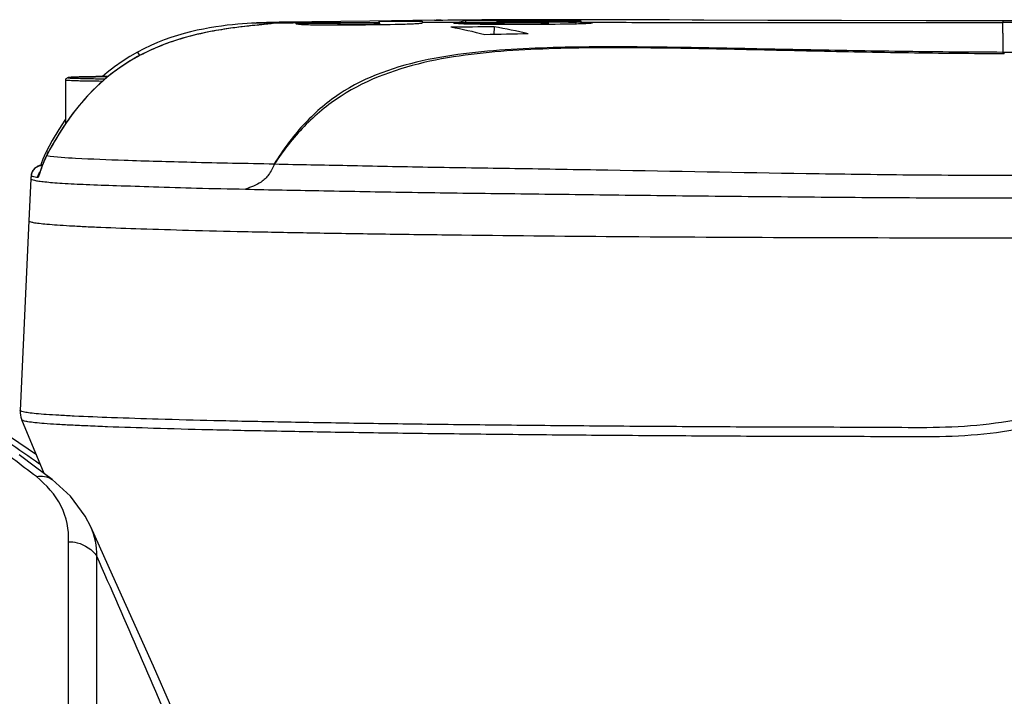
# Model space of a CAD drawing. Header units: millimetres. Extents: x 5828 to 6704, y 123 to 421.
# Tile 139 of 256: x 6376.35 to 6378.59, y 304.16 to 305.7. Entities that reach past the tile are written whole.
import ezdxf

# ---------------------------------------------------------------- set-up
doc = ezdxf.new("R2010")
doc.units = ezdxf.units.MM
doc.layers.add('外形图', color=7, linetype='Continuous')

msp = doc.modelspace()

# ---------------------------------------------------------------- linework, layer by layer
at = {"layer": '外形图', "linetype": 'ByBlock'}
for p, q in [((6376.8405, 305.6825), (6376.8311, 305.6812)), ((6376.8491, 305.6836), (6376.8405, 305.6825)), ((6376.8572, 305.6846), (6376.8491, 305.6836)), ((6376.868, 305.6859), (6376.8572, 305.6846)), ((6376.8804, 305.6872), (6376.868, 305.6859)), ((6376.8876, 305.6932), (6376.8903, 305.6933)), ((6376.9121, 305.6906), (6376.9073, 305.6901)), ((6376.9151, 305.6909), (6376.9121, 305.6906)), ((6376.9168, 305.6911), (6376.9151, 305.6909)), ((6376.9183, 305.6913), (6376.9168, 305.6911)), ((6376.9195, 305.6915), (6376.9183, 305.6913)), ((6376.9206, 305.6916), (6376.9195, 305.6915)), ((6377.0158, 305.6962), (6376.9668, 305.6955)), ((6376.98, 305.6915), (6376.98, 305.6919)), ((6377.1476, 305.6977), (6377.0158, 305.6962)), ((6377.0748, 305.6919), (6377.0745, 305.6882)), ((6377.0748, 305.6925), (6377.0749, 305.6925)), ((6377.0749, 305.6925), (6377.0756, 305.6925)), ((6377.1172, 305.6906), (6377.1172, 305.6885)), ((6377.2943, 305.6993), (6377.1476, 305.6977)), ((6377.1566, 305.6912), (6377.1568, 305.6889)), ((6377.1686, 305.6973), (6377.1694, 305.689)), ((6377.1686, 305.6947), (6377.1686, 305.6973)), ((6377.1686, 305.6947), (6377.1691, 305.689)), ((6377.1686, 305.6923), (6377.1686, 305.6947)), ((6377.1686, 305.6923), (6377.1689, 305.689)), ((6377.2664, 305.6977), (6377.266, 305.6931)), ((6377.266, 305.6931), (6377.266, 305.6928)), ((6377.2664, 305.6949), (6377.2662, 305.6929)), ((6377.2664, 305.6977), (6377.2664, 305.6949)), ((6377.2664, 305.6949), (6377.3508, 305.695)), ((6377.2664, 305.6949), (6377.2664, 305.6931)), ((6377.301, 305.6992), (6377.2943, 305.6992)), ((6377.3508, 305.695), (6377.3509, 305.6938)), ((6377.3645, 305.6979), (6377.3648, 305.6938)), ((6377.4297, 305.6845), (6377.4284, 305.6669)), ((6377.435, 305.6953), (6377.4348, 305.6938)), ((6377.4372, 305.6928), (6377.437, 305.6898)), ((6377.4532, 305.6918), (6377.453, 305.6898)), ((6377.4738, 305.6958), (6377.4739, 305.6947)), ((6377.4911, 305.6914), (6377.4911, 305.6897)), ((6377.5212, 305.6959), (6377.5212, 305.6946)), ((6377.5352, 305.6919), (6377.5353, 305.6899)), ((6377.5519, 305.6933), (6377.5522, 305.69)), ((6377.5836, 305.7007), (6377.5913, 305.7007)), ((6377.5917, 305.7007), (6377.5913, 305.7007)), ((6377.6148, 305.6951), (6377.6145, 305.6909)), ((6377.6265, 305.6949), (6377.6263, 305.6913)), ((6377.6265, 305.6979), (6377.6265, 305.697)), ((6378.2179, 305.6988), (6378.0506, 305.6992)), ((6378.4102, 305.6985), (6378.2179, 305.6988)), ((6380.982, 305.6984), (6378.4102, 305.6985)), ((6378.5841, 305.6984), (6378.5841, 305.6941)), ((6378.5842, 305.6704), (6378.5841, 305.6941)), ((6380.651, 305.6941), (6378.5841, 305.6941)), ((6376.6201, 305.6273), (6376.6244, 305.6193)), ((6376.6201, 305.6168), (6376.6201, 305.6169)), ((6376.457, 305.4655), (6376.457, 305.5641)), ((6376.4262, 305.416), (6376.4131, 305.392)), ((6376.4134, 305.3921), (6376.4132, 305.392)), ((6376.4135, 305.3921), (6376.4133, 305.3919)), ((6376.3781, 305.3466), (6376.3776, 305.3397)), ((6376.3781, 305.3466), (6376.3781, 305.3465)), ((6376.3776, 305.3396), (6376.3729, 305.2442)), ((6376.3729, 305.2442), (6376.3535, 304.8137)), ((6376.3535, 304.8137), (6376.3535, 304.8116)), ((6376.4077, 304.6704), (6376.3573, 304.7922)), ((6376.3884, 304.6848), (6376.3511, 304.713)), ((6376.4257, 304.657), (6376.3884, 304.6848)), ((6376.4257, 304.657), (6376.4263, 304.6566)), ((6376.4631, 301.7473), (6376.4631, 304.5158)), ((6376.5273, 301.7591), (6376.5273, 304.4828))]:
    msp.add_line(p, q, dxfattribs=at)
for points in [[(6376.8876, 305.6932), (6376.8788, 305.6928), (6376.8691, 305.6922), (6376.8585, 305.6914), (6376.8474, 305.6905), (6376.8356, 305.6894), (6376.8234, 305.688), (6376.8106, 305.6864), (6376.7973, 305.6845), (6376.7835, 305.6822), (6376.7693, 305.6796), (6376.7549, 305.6766), (6376.7403, 305.6732), (6376.7255, 305.6694), (6376.7105, 305.665), (6376.6954, 305.6601), (6376.6802, 305.6547), (6376.665, 305.6487), (6376.6497, 305.642), (6376.6344, 305.6347), (6376.6201, 305.6273)], [(6376.9073, 305.6901), (6376.8963, 305.6889), (6376.8944, 305.6887), (6376.8924, 305.6885), (6376.8804, 305.6872)], [(6376.9668, 305.6955), (6376.9411, 305.695), (6376.9126, 305.6942), (6376.8903, 305.6933)], [(6376.9229, 305.692), (6376.9229, 305.692), (6376.9228, 305.692), (6376.9227, 305.692), (6376.9225, 305.6919), (6376.9222, 305.6919), (6376.9219, 305.6918), (6376.9215, 305.6918), (6376.9211, 305.6917), (6376.9206, 305.6916)], [(6377.8789, 305.6999), (6377.8278, 305.7001), (6377.8032, 305.7002), (6377.5917, 305.7007)], [(6378.0506, 305.6992), (6377.9055, 305.6998), (6377.8789, 305.6999)], [(6376.8311, 305.6812), (6376.8262, 305.6805), (6376.821, 305.6798), (6376.8157, 305.679), (6376.8101, 305.6781), (6376.8044, 305.6772), (6376.7983, 305.6761), (6376.792, 305.675), (6376.7855, 305.6738), (6376.7786, 305.6724), (6376.7714, 305.671), (6376.764, 305.6694), (6376.7562, 305.6676), (6376.7481, 305.6656), (6376.7398, 305.6635), (6376.7311, 305.6612), (6376.7222, 305.6586), (6376.713, 305.6559), (6376.7036, 305.6528), (6376.6939, 305.6495), (6376.684, 305.6459), (6376.6738, 305.642), (6376.6633, 305.6377), (6376.6526, 305.6331), (6376.6417, 305.628), (6376.6305, 305.6224), (6376.6201, 305.6169)], [(6376.6201, 305.6169), (6376.6025, 305.6069), (6376.5848, 305.5956), (6376.5677, 305.5835), (6376.551, 305.5704), (6376.5347, 305.5562), (6376.5187, 305.5409), (6376.5029, 305.5242), (6376.4872, 305.5059), (6376.4716, 305.4861), (6376.4562, 305.4645), (6376.4411, 305.4411), (6376.4262, 305.416)], [(6376.6201, 305.6273), (6376.6025, 305.6173), (6376.5848, 305.606), (6376.5677, 305.5938), (6376.5511, 305.5807), (6376.5405, 305.5716)], [(6376.457, 305.4758), (6376.4562, 305.4747), (6376.4411, 305.4514), (6376.4262, 305.4262), (6376.4132, 305.4024)], [(6376.4132, 305.392), (6376.4125, 305.3907), (6376.4111, 305.3879), (6376.4098, 305.3852), (6376.4086, 305.3826), (6376.4075, 305.3801), (6376.4065, 305.3776), (6376.4055, 305.3753), (6376.4046, 305.373), (6376.4038, 305.3709), (6376.403, 305.3688), (6376.4023, 305.3668), (6376.4016, 305.365), (6376.401, 305.3632), (6376.3986, 305.3562)], [(6376.4132, 305.4024), (6376.4126, 305.401), (6376.4113, 305.3984), (6376.41, 305.3959), (6376.4089, 305.3934), (6376.4078, 305.3909), (6376.4068, 305.3885), (6376.4058, 305.3862), (6376.4049, 305.384), (6376.4041, 305.3818), (6376.4033, 305.3798), (6376.4026, 305.3778), (6376.402, 305.376), (6376.4014, 305.3743), (6376.4008, 305.3726), (6376.4001, 305.3704)], [(6376.404, 305.3714), (6376.4029, 305.3712), (6376.4017, 305.3709), (6376.4006, 305.3706), (6376.3995, 305.3703), (6376.3984, 305.3699), (6376.3972, 305.3695), (6376.3961, 305.3691), (6376.3949, 305.3686), (6376.3936, 305.368), (6376.3923, 305.3674), (6376.3909, 305.3665), (6376.3893, 305.3655), (6376.3877, 305.3643), (6376.3859, 305.3627), (6376.3842, 305.3608), (6376.3824, 305.3585), (6376.3808, 305.3559), (6376.3795, 305.3529), (6376.3786, 305.3497), (6376.3781, 305.3467)], [(6376.3986, 305.3562), (6376.3982, 305.3553), (6376.3979, 305.3545), (6376.3977, 305.3538), (6376.3975, 305.3533), (6376.3974, 305.353), (6376.3973, 305.3528), (6376.3973, 305.3528)], [(6376.3535, 304.8116), (6376.3536, 304.808), (6376.3542, 304.8032), (6376.3552, 304.7986), (6376.3566, 304.7941), (6376.3573, 304.7922)], [(6376.3902, 304.7126), (6376.3314, 304.7531), (6376.3081, 304.7691)], [(6376.5137, 304.5497), (6376.501, 304.5741), (6376.4675, 304.619), (6376.4263, 304.6566)], [(6376.7393, 304.0422), (6376.6557, 304.2329), (6376.5633, 304.4399), (6376.5137, 304.5497)]]:
    msp.add_lwpolyline(points, dxfattribs=at)
for centre, radius, start, end in [((6376.9299, 305.6682), 0.025, 106.3826, 109.3812), ((6376.8983, 305.8693), 0.1792, 277.6582, 277.9339), ((6376.93, 305.6681), 0.0251, 91.3336, 106.3505), ((6377.1082, 293.4641), 12.2284, 90.15652, 90.60084), ((6377.0961, 305.6591), 0.0392, 121.5438, 122.6256), ((6377.3033, 305.4727), 0.2267, 90.5679, 92.2544), ((6377.4576, 282.7222), 22.9775, 90.1586, 90.39038), ((6377.3032, 305.4816), 0.2178, 88.5145, 90.5721), ((6377.589, 284.974), 20.7112, 90.4408, 90.71347), ((6377.1458, 304.6646), 1.0357, 75.3157, 79.6913), ((6377.3907, 305.5444), 0.1557, 104.8479, 106.4492), ((6377.3909, 305.545), 0.1552, 99.7833, 104.953), ((6377.4923, 200.3227), 105.3754, 89.927079, 90.069524), ((6377.411, 305.4418), 0.2585, 90.3782, 93.7734), ((6377.5517, 280.8526), 24.8481, 89.92651, 90.32832), ((6377.243, 304.5942), 1.1062, 76.1956, 80.2809), ((6377.5, 305.3052), 0.3955, 97.6698, 99.4603), ((6377.5005, 301.9284), 3.7675, 90.4051, 90.9957), ((6377.5132, 299.8731), 5.8228, 89.92208, 90.38796), ((6377.5757, 283.3531), 22.3476, 89.97971, 90.23891), ((6377.5916, 305.4226), 0.2781, 90.0759, 91.6515), ((6377.5777, 303.803), 1.8925, 88.5222, 88.8771), ((6377.6201, 297.7725), 7.8968, 90.82148, 91.53674), ((6376.403, 305.3441), 0.025, 89.9963, 174.2539), ((6376.4181, 305.3397), 0.0251, 143.4034, 147.9498), ((6376.5203, 305.3323), 0.1428, 174.3006, 177.0637), ((6350.6618, 292.9945), 28.302, 22.96058, 23.94887)]:
    msp.add_arc(centre, radius, start, end, dxfattribs=at)
for points, knots in [([(6376.9222, 305.6917), (6376.9086, 305.6899), (6376.8707, 305.6865), (6376.8016, 305.6779), (6376.7127, 305.6588), (6376.6507, 305.6334), (6376.6201, 305.6168)], [0, 0, 0, 0, 0.131664, 0.364039, 0.6664, 1, 1, 1, 1]), ([(6376.8903, 305.6933), (6376.896, 305.6936), (6376.9056, 305.6939), (6376.9169, 305.6941), (6376.9233, 305.6939), (6376.9266, 305.6938), (6376.9281, 305.6936), (6376.9294, 305.6935), (6376.9294, 305.6932)], [0, 0, 0, 0, 0.431151, 0.744244, 0.854861, 0.934256, 0.982304, 1, 1, 1, 1]), ([(6376.9294, 305.6932), (6376.9294, 305.6931), (6376.9286, 305.6928), (6376.9268, 305.6923), (6376.9246, 305.692), (6376.9231, 305.6918)], [0, 0, 0, 0, 0.075359, 0.264858, 1, 1, 1, 1]), ([(6376.9294, 305.6932), (6376.9683, 305.6941), (6377.0481, 305.6945), (6377.1278, 305.6947), (6377.1686, 305.6947)], [0, 0, 0, 0, 0.488271, 1, 1, 1, 1]), ([(6377.0166, 305.6886), (6377.0107, 305.6887), (6377.0013, 305.689), (6376.9889, 305.6895), (6376.9837, 305.6904), (6376.98, 305.6908), (6376.98, 305.6915)], [0, 0, 0, 0, 0.482028, 0.786482, 0.947348, 1, 1, 1, 1]), ([(6377.1147, 305.6884), (6377.1062, 305.6884), (6377.0735, 305.6882), (6377.0408, 305.6881), (6377.0166, 305.6886)], [0, 0, 0, 0, 0.26096, 1, 1, 1, 1]), ([(6377.0749, 305.6921), (6377.0749, 305.6921), (6377.0748, 305.692), (6377.0748, 305.692), (6377.0748, 305.6919)], [0, 0, 0, 0, 0.59063, 1, 1, 1, 1]), ([(6377.0748, 305.6919), (6377.0748, 305.6918), (6377.0759, 305.6915), (6377.0773, 305.6913), (6377.0807, 305.691), (6377.0854, 305.6908), (6377.0918, 305.6907), (6377.1025, 305.6906), (6377.1112, 305.6906), (6377.1172, 305.6906)], [0, 0, 0, 0, 0.013561, 0.053952, 0.12799, 0.23916, 0.390263, 0.573371, 1, 1, 1, 1]), ([(6377.2276, 305.6902), (6377.2199, 305.69), (6377.1823, 305.6891), (6377.1447, 305.6887), (6377.1147, 305.6884)], [0, 0, 0, 0, 0.204892, 1, 1, 1, 1]), ([(6377.1172, 305.6906), (6377.1211, 305.6906), (6377.1342, 305.6907), (6377.1473, 305.6908), (6377.1566, 305.6912)], [0, 0, 0, 0, 0.29279, 1, 1, 1, 1]), ([(6377.1566, 305.6912), (6377.1586, 305.6912), (6377.1617, 305.6914), (6377.1658, 305.6916), (6377.1674, 305.6919), (6377.1686, 305.6921), (6377.1686, 305.6923)], [0, 0, 0, 0, 0.493677, 0.789963, 0.946486, 1, 1, 1, 1]), ([(6377.2664, 305.6931), (6377.2664, 305.6929), (6377.2655, 305.6926), (6377.2641, 305.6923), (6377.2614, 305.6919), (6377.2553, 305.6914), (6377.2439, 305.6907), (6377.2338, 305.6904), (6377.2276, 305.6902)], [0, 0, 0, 0, 0.015691, 0.054755, 0.12203, 0.221378, 0.528065, 1, 1, 1, 1]), ([(6377.3789, 305.6905), (6377.3729, 305.6906), (6377.3627, 305.6909), (6377.3499, 305.6912), (6377.3426, 305.6921), (6377.3389, 305.6921), (6377.3382, 305.6927)], [0, 0, 0, 0, 0.442758, 0.749886, 0.929932, 1, 1, 1, 1]), ([(6377.4839, 305.6897), (6377.4744, 305.6897), (6377.4395, 305.6898), (6377.4045, 305.69), (6377.3789, 305.6905)], [0, 0, 0, 0, 0.269453, 1, 1, 1, 1]), ([(6377.4588, 305.6945), (6377.4565, 305.6945), (6377.449, 305.6943), (6377.4415, 305.6941), (6377.4362, 305.6938)], [0, 0, 0, 0, 0.304399, 1, 1, 1, 1]), ([(6377.4372, 305.6928), (6377.4379, 305.6926), (6377.4432, 305.692), (6377.4485, 305.6919), (6377.4532, 305.6918)], [0, 0, 0, 0, 0.126441, 1, 1, 1, 1]), ([(6377.4532, 305.6918), (6377.4557, 305.6917), (6377.4684, 305.6914), (6377.481, 305.6914), (6377.4911, 305.6914)], [0, 0, 0, 0, 0.203333, 1, 1, 1, 1]), ([(6377.4936, 305.6947), (6377.4902, 305.6947), (6377.4786, 305.6947), (6377.467, 305.6947), (6377.4588, 305.6945)], [0, 0, 0, 0, 0.294981, 1, 1, 1, 1]), ([(6377.6058, 305.6907), (6377.5971, 305.6905), (6377.5565, 305.6899), (6377.5158, 305.6897), (6377.4839, 305.6897)], [0, 0, 0, 0, 0.213921, 1, 1, 1, 1]), ([(6377.4911, 305.6914), (6377.4954, 305.6914), (6377.5101, 305.6915), (6377.5248, 305.6916), (6377.5352, 305.6919)], [0, 0, 0, 0, 0.292297, 1, 1, 1, 1]), ([(6377.5354, 305.6943), (6377.5326, 305.6944), (6377.5186, 305.6947), (6377.5047, 305.6947), (6377.4936, 305.6947)], [0, 0, 0, 0, 0.202972, 1, 1, 1, 1]), ([(6377.5212, 305.6959), (6377.5299, 305.6959), (6377.5612, 305.6958), (6377.5924, 305.6956), (6377.6148, 305.6951)], [0, 0, 0, 0, 0.281264, 1, 1, 1, 1]), ([(6377.5352, 305.6919), (6377.5378, 305.692), (6377.542, 305.6922), (6377.5477, 305.6924), (6377.5501, 305.6929), (6377.5519, 305.693), (6377.5519, 305.6933)], [0, 0, 0, 0, 0.47488, 0.778695, 0.945181, 1, 1, 1, 1]), ([(6377.5519, 305.6933), (6377.5518, 305.6936), (6377.5499, 305.6935), (6377.5475, 305.694), (6377.542, 305.6941), (6377.5379, 305.6943), (6377.5354, 305.6943)], [0, 0, 0, 0, 0.060163, 0.237429, 0.545759, 1, 1, 1, 1]), ([(6377.6522, 305.6932), (6377.6521, 305.6929), (6377.6509, 305.6928), (6377.6492, 305.6924), (6377.6456, 305.6921), (6377.6407, 305.6918), (6377.6341, 305.6915), (6377.6223, 305.6911), (6377.6127, 305.6909), (6377.6058, 305.6907)], [0, 0, 0, 0, 0.015645, 0.058525, 0.13201, 0.238619, 0.379999, 0.554859, 1, 1, 1, 1]), ([(6377.6265, 305.6949), (6377.6304, 305.6948), (6377.6369, 305.6946), (6377.6444, 305.6942), (6377.6485, 305.6939), (6377.6505, 305.6937), (6377.6515, 305.6935), (6377.6522, 305.6933), (6377.6522, 305.6932)], [0, 0, 0, 0, 0.451434, 0.761063, 0.865972, 0.939485, 0.983213, 1, 1, 1, 1]), ([(6377.6265, 305.6949), (6377.695, 305.6948), (6378.0142, 305.6944), (6378.3334, 305.6941), (6378.5841, 305.6941)], [0, 0, 0, 0, 0.214741, 1, 1, 1, 1]), ([(6378.5842, 305.6704), (6378.5842, 305.6673), (6378.5844, 305.6528), (6378.5842, 305.6382), (6378.5841, 305.6266)], [0, 0, 0, 0, 0.206719, 1, 1, 1, 1]), ([(6378.5841, 305.6266), (6378.5115, 305.6269), (6378.3663, 305.6281), (6378.1486, 305.6318), (6377.9309, 305.6366), (6377.7132, 305.64), (6377.5318, 305.638), (6377.387, 305.6277), (6377.244, 305.6073), (6377.1026, 305.5598), (6376.9924, 305.4635), (6376.9494, 305.4045), (6376.9303, 305.3737)], [0, 0, 0, 0, 0.125139, 0.250281, 0.375414, 0.500526, 0.625598, 0.688117, 0.750614, 0.874998, 0.93746, 1, 1, 1, 1]), ([(6376.6201, 305.6168), (6376.5974, 305.6045), (6376.5542, 305.5757), (6376.4796, 305.5038), (6376.4373, 305.4378), (6376.4134, 305.3921)], [0, 0, 0, 0, 0.250169, 0.500355, 1, 1, 1, 1]), ([(6378.5878, 305.6232), (6378.5152, 305.6234), (6378.37, 305.6249), (6378.1523, 305.6291), (6377.9347, 305.6343), (6377.717, 305.6379), (6377.5355, 305.6358), (6377.3906, 305.6249), (6377.2477, 305.6032), (6377.1076, 305.5542), (6376.9951, 305.4612), (6376.9506, 305.4036), (6376.9309, 305.3732)], [0, 0, 0, 0, 0.125167, 0.25032, 0.375468, 0.500616, 0.625757, 0.688329, 0.750881, 0.875241, 0.937562, 1, 1, 1, 1]), ([(6378.5878, 305.6232), (6378.5875, 305.6236), (6378.5865, 305.625), (6378.5852, 305.6262), (6378.5841, 305.6266)], [0, 0, 0, 0, 0.306625, 1, 1, 1, 1]), ([(6376.457, 305.5641), (6376.457, 305.5662), (6376.4592, 305.5689), (6376.4635, 305.5696), (6376.4683, 305.5699), (6376.476, 305.5703), (6376.4865, 305.5707), (6376.4997, 305.571), (6376.5221, 305.5714), (6376.54, 305.5716), (6376.5527, 305.5717)], [0, 0, 0, 0, 0.062613, 0.081941, 0.131026, 0.209071, 0.316718, 0.452341, 0.613501, 1, 1, 1, 1]), ([(6376.5527, 305.5717), (6376.5404, 305.5716), (6376.5187, 305.5714), (6376.4931, 305.5709), (6376.4779, 305.5704), (6376.4693, 305.57), (6376.4659, 305.5697), (6376.4612, 305.5693), (6376.4644, 305.5683), (6376.4678, 305.5685), (6376.4751, 305.5679), (6376.4895, 305.5675), (6376.5138, 305.5669), (6376.5347, 305.5667), (6376.5466, 305.5665)], [0, 0, 0, 0, 0.209622, 0.372645, 0.432945, 0.477604, 0.505849, 0.517284, 0.523628, 0.546707, 0.586372, 0.64195, 0.796672, 1, 1, 1, 1]), ([(6376.457, 305.5641), (6376.457, 305.564), (6376.4577, 305.5639), (6376.4586, 305.5637), (6376.4604, 305.5635), (6376.4641, 305.5632), (6376.4706, 305.5629), (6376.4802, 305.5626), (6376.4923, 305.5622), (6376.5127, 305.5618), (6376.5292, 305.5616), (6376.5408, 305.5615)], [0, 0, 0, 0, 0.004851, 0.017816, 0.039144, 0.068794, 0.1526, 0.267924, 0.412903, 0.585179, 1, 1, 1, 1]), ([(6376.4133, 305.3919), (6376.4116, 305.3885), (6376.4055, 305.3757), (6376.401, 305.3623), (6376.3978, 305.3526)], [0, 0, 0, 0, 0.272647, 1, 1, 1, 1]), ([(6376.4132, 305.4024), (6376.413, 305.402), (6376.4152, 305.4008), (6376.416, 305.3999), (6376.417, 305.3992)], [0, 0, 0, 0, 0.270773, 1, 1, 1, 1]), ([(6376.4134, 305.3921), (6376.4353, 305.3892), (6376.4939, 305.3854), (6376.6032, 305.3813), (6376.7535, 305.3769), (6376.8672, 305.3747), (6376.9303, 305.3737)], [0, 0, 0, 0, 0.127743, 0.340444, 0.634053, 1, 1, 1, 1]), ([(6376.403, 305.3691), (6376.403, 305.3692), (6376.403, 305.3693), (6376.403, 305.3694), (6376.4031, 305.3694)], [0, 0, 0, 0, 0.490534, 1, 1, 1, 1]), ([(6376.9309, 305.3732), (6376.9296, 305.3712), (6376.928, 305.3668), (6376.9238, 305.3585), (6376.916, 305.3458), (6376.8974, 305.3274), (6376.877, 305.3206), (6376.8648, 305.3162)], [0, 0, 0, 0, 0.077412, 0.155193, 0.306654, 0.569769, 1, 1, 1, 1]), ([(6376.9309, 305.3732), (6376.9859, 305.3721), (6377.1019, 305.37), (6377.2838, 305.3659), (6377.4811, 305.3633), (6377.7676, 305.3583), (6378.066, 305.3527), (6378.3725, 305.3484), (6378.529, 305.3478), (6378.6075, 305.3476)], [0, 0, 0, 0, 0.098534, 0.207482, 0.325612, 0.451483, 0.72012, 0.8595, 1, 1, 1, 1]), ([(6376.3932, 305.3422), (6376.3894, 305.3428), (6376.3844, 305.3436), (6376.3796, 305.3451), (6376.3781, 305.3461), (6376.3781, 305.3466)], [0, 0, 0, 0, 0.718093, 0.908243, 1, 1, 1, 1]), ([(6376.3978, 305.3526), (6376.397, 305.35), (6376.3959, 305.3465), (6376.3945, 305.3432), (6376.3935, 305.3422), (6376.3932, 305.3422)], [0, 0, 0, 0, 0.70325, 0.903563, 1, 1, 1, 1]), ([(6376.3776, 305.3396), (6376.3776, 305.3387), (6376.3812, 305.3373), (6376.3865, 305.3359), (6376.3968, 305.3342), (6376.4105, 305.3326), (6376.4282, 305.3309), (6376.4594, 305.3287), (6376.5079, 305.3264), (6376.5771, 305.3241), (6376.6607, 305.3214), (6376.7582, 305.3182), (6376.8278, 305.3168), (6376.8648, 305.3162)], [0, 0, 0, 0, 0.005265, 0.01795, 0.038513, 0.066979, 0.103316, 0.147476, 0.259048, 0.401158, 0.572781, 0.772794, 1, 1, 1, 1]), ([(6376.8648, 305.3162), (6376.9203, 305.3146), (6377.0381, 305.3127), (6377.2238, 305.3089), (6377.4268, 305.3065), (6377.6445, 305.3038), (6377.8742, 305.3009), (6378.1129, 305.2988), (6378.3575, 305.2965), (6378.5222, 305.2964), (6378.605, 305.2963)], [0, 0, 0, 0, 0.095821, 0.202997, 0.320164, 0.445818, 0.578363, 0.716118, 0.857323, 1, 1, 1, 1]), ([(6376.3729, 305.2442), (6376.3728, 305.2431), (6376.3776, 305.2416), (6376.3844, 305.2401), (6376.398, 305.2383), (6376.4157, 305.2365), (6376.4389, 305.2347), (6376.467, 305.233), (6376.5001, 305.2312), (6376.554, 305.2288), (6376.6331, 305.2259), (6376.7416, 305.2227), (6376.8674, 305.2197), (6377.0094, 305.217), (6377.1661, 305.2145), (6377.4003, 305.2114), (6377.718, 305.2084), (6378.1205, 305.2062), (6378.5406, 305.2055), (6378.9674, 305.2051), (6379.3953, 305.2046), (6379.8232, 305.2041), (6380.3939, 305.2036), (6381.1075, 305.2029), (6381.964, 305.2022), (6382.8207, 305.2016), (6383.6775, 305.2011), (6384.5345, 305.2007), (6385.6774, 305.2002), (6387.1061, 305.1997), (6388.2492, 305.1994), (6388.8207, 305.1993)], [0, 0, 0, 0, 0.000253, 0.000894, 0.001943, 0.0034, 0.005262, 0.007526, 0.010189, 0.013246, 0.020517, 0.029265, 0.039407, 0.050847, 0.06348, 0.077185, 0.10729, 0.140033, 0.174172, 0.20853, 0.242896, 0.277269, 0.311649, 0.380427, 0.449225, 0.518041, 0.586869, 0.655709, 0.724557, 0.862271, 1, 1, 1, 1]), ([(6376.3903, 304.6634), (6376.3545, 304.6906), (6376.3038, 304.729), (6376.2415, 304.7781), (6376.2045, 304.8075), (6376.1757, 304.8315), (6376.1533, 304.8493), (6376.1424, 304.8614), (6376.1341, 304.8669), (6376.1342, 304.8692)], [0, 0, 0, 0, 0.410069, 0.580158, 0.724178, 0.839839, 0.925104, 0.978707, 1, 1, 1, 1]), ([(6378.7745, 304.8343), (6378.7386, 304.8221), (6378.6658, 304.8011), (6378.5539, 304.7803), (6378.4404, 304.7737), (6378.29, 304.7755), (6378.1043, 304.7753), (6377.8857, 304.7767), (6377.6743, 304.778), (6377.4724, 304.7798), (6377.282, 304.782), (6377.1052, 304.7844), (6376.9438, 304.7872), (6376.7994, 304.7901), (6376.6737, 304.7934), (6376.5678, 304.7969), (6376.4926, 304.7999), (6376.4432, 304.8025), (6376.4144, 304.8042), (6376.3913, 304.8061), (6376.3737, 304.8079), (6376.3621, 304.81), (6376.356, 304.8114), (6376.3543, 304.8126)], [0, 0, 0, 0, 0.046781, 0.093542, 0.140293, 0.186974, 0.279401, 0.369774, 0.457146, 0.540607, 0.619293, 0.692378, 0.759104, 0.818772, 0.870774, 0.914559, 0.949648, 0.963812, 0.975689, 0.985258, 0.992502, 0.99741, 1, 1, 1, 1]), ([(6376.2246, 304.8115), (6376.2345, 304.805), (6376.2925, 304.7661), (6376.3496, 304.7259), (6376.3973, 304.6929)], [0, 0, 0, 0, 0.169663, 1, 1, 1, 1]), ([(6376.3543, 304.8126), (6376.3541, 304.8127), (6376.3537, 304.813), (6376.3535, 304.8135), (6376.3535, 304.8136)], [0, 0, 0, 0, 0.587174, 1, 1, 1, 1]), ([(6378.7791, 304.8122), (6378.7428, 304.8002), (6378.669, 304.7796), (6378.5557, 304.7591), (6378.441, 304.7527), (6378.2889, 304.7545), (6378.1012, 304.7543), (6377.8803, 304.7556), (6377.6669, 304.757), (6377.4632, 304.7588), (6377.2716, 304.761), (6377.0939, 304.7635), (6376.9322, 304.7663), (6376.7881, 304.7694), (6376.6632, 304.7727), (6376.5717, 304.7758), (6376.5091, 304.7783), (6376.4705, 304.7801), (6376.4374, 304.7819), (6376.4101, 304.7837), (6376.3886, 304.7856), (6376.3729, 304.7875), (6376.3633, 304.7893), (6376.3589, 304.7909), (6376.3575, 304.7917), (6376.3573, 304.7922)], [0, 0, 0, 0, 0.047278, 0.094534, 0.141779, 0.188948, 0.282325, 0.373582, 0.461738, 0.545852, 0.625029, 0.698417, 0.765236, 0.824768, 0.876389, 0.919533, 0.937773, 0.953725, 0.967352, 0.978624, 0.987526, 0.994046, 0.998176, 0.999358, 1, 1, 1, 1]), ([(6376.4631, 304.5158), (6376.4649, 304.5432), (6376.4521, 304.6017), (6376.4128, 304.645), (6376.3903, 304.6634)], [0, 0, 0, 0, 0.485305, 1, 1, 1, 1]), ([(6376.4631, 304.5158), (6376.4697, 304.5157), (6376.494, 304.5127), (6376.5176, 304.4981), (6376.5273, 304.4828)], [0, 0, 0, 0, 0.266397, 1, 1, 1, 1])]:
    msp.add_open_spline(points, degree=3, knots=knots, dxfattribs=at)
for points in [[(6377.1686, 305.6973), (6377.2012, 305.6975), (6377.2338, 305.6976), (6377.2664, 305.6977)], [(6377.3382, 305.6927), (6377.3712, 305.6927), (6377.4042, 305.6928), (6377.4372, 305.6928)], [(6377.4362, 305.6938), (6377.4064, 305.6938), (6377.3765, 305.6938), (6377.3466, 305.6938)], [(6377.6265, 305.697), (6377.5667, 305.6971), (6377.507, 305.6971), (6377.4472, 305.6971)], [(6379.547, 305.6232), (6379.226, 305.6243), (6378.905, 305.6254), (6378.5841, 305.6266)], [(6376.3932, 305.3422), (6376.3935, 305.346), (6376.3948, 305.3498), (6376.3969, 305.353)], [(6376.3903, 304.6634), (6376.402, 304.6661), (6376.4161, 304.6642), (6376.4257, 304.657)], [(6376.5273, 304.4828), (6376.528, 304.5056), (6376.5231, 304.529), (6376.5137, 304.5498)]]:
    msp.add_open_spline(points, degree=3, dxfattribs=at)

doc.saveas('drawing.dxf')
